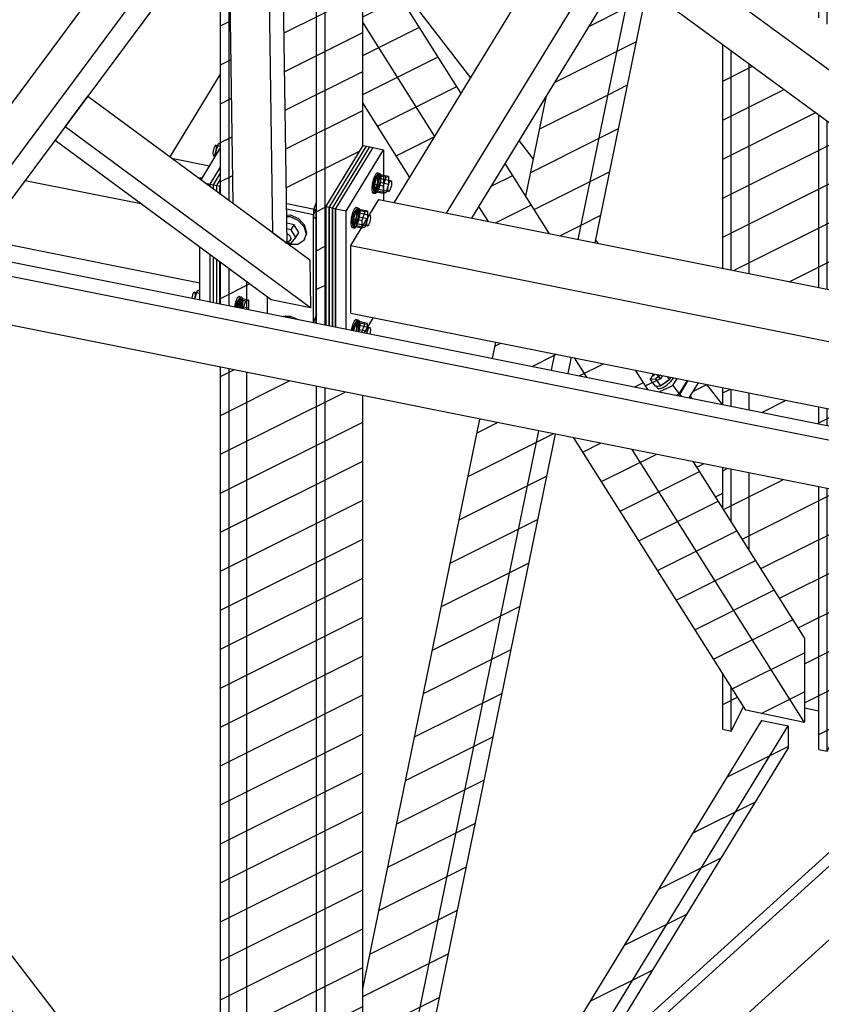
# Model space of a CAD drawing. Header units: millimetres. Extents: x 1838 to 190192, y -28 to 11710.
# Tile 30 of 80: x 58180 to 59334, y 952 to 2371. Entities that reach past the tile are written whole.
import ezdxf

# ---------------------------------------------------------------- set-up
doc = ezdxf.new("R2010")
doc.units = ezdxf.units.MM
pattern_1 = [(26.565, (59397.194, 2608.873), (-56.1266, 28.0633), [])]
pattern_2 = [(26.565, (58620.546, 2100.96), (-56.1266, 28.0633), [])]
pattern_3 = [(26.565, (58963.99, 825.477), (-56.1266, 28.0633), [])]
pattern_4 = [(26.565, (59066.435, 2675.1), (-56.1266, 28.0633), [])]
pattern_5 = [(26.565, (58777.616, 2202.53), (-56.1266, 28.0633), [])]
pattern_6 = [(26.565, (59169.62, 1845.355), (-56.127, 28.063), [])]

# ---------------------------------------------------------------- blocks, each defined once
blk = doc.blocks.new('Part-19070 - 18971')
at = {"color": 7}
for p, q in [((58398.5, 2171.3), (58453.2, 2160.4)), ((58187.6, 2139.1), (58354, 2105.8)), ((58124.9, 2054.5), (58438.9, 1991.7))]:
    blk.add_line(p, q, dxfattribs=at)
blk = doc.blocks.new('Part-18975 - 18971')
h = blk.add_hatch()
h.set_pattern_fill('', color=96, scale=50, style=0, pattern_type=0)
h.set_pattern_definition(pattern_1)
h.paths.add_polyline_path([(59397.2, 2324.9), (59397.2, 2608.9), (59343.1, 2619.7), (59330.9, 2622.2), (59230.5, 2642.3), (59204.8, 2647.4), (59192.5, 2649.9), (59192.5, 2474.9), (59204.8, 2465.9), (59230.5, 2447.1), (59233.2, 2445.1), (59258.8, 2426.3), (59343.1, 2364.5)])
h = blk.add_hatch()
h.set_pattern_fill('', color=96, scale=50, style=0, pattern_type=0)
h.set_pattern_definition(pattern_1)
h.paths.add_polyline_path([(59397.2, 1971.4), (59397.2, 2185.1), (59356.6, 2214.9), (59343.1, 2224.8), (59330.9, 2233.7), (59230.5, 2307.3), (59204.8, 2326.2), (59192.5, 2335.1), (59192.5, 2012.4), (59204.8, 2009.9), (59230.5, 2004.8), (59356.6, 1979.5)])
h = blk.add_hatch()
h.set_pattern_fill('', color=96, scale=50, style=0, pattern_type=0)
h.set_pattern_definition(pattern_1)
h.paths.add_polyline_path([(59394, 1775.9), (59397.2, 1781.1), (59397.2, 1799.8), (59343.1, 1810.6), (59330.9, 1813.1), (59258.8, 1827.5), (59233.2, 1832.6), (59230.5, 1833.2), (59204.8, 1838.3), (59192.5, 1840.8), (59192.5, 1816.3), (59204.8, 1813.8), (59230.5, 1808.7), (59233.2, 1808.1), (59258.8, 1803), (59343.1, 1786.1)])
h = blk.add_hatch()
h.set_pattern_fill('', color=96, scale=50, style=0, pattern_type=0)
h.set_pattern_definition(pattern_1)
h.paths.add_polyline_path([(59343.1, 1316.7), (59397.2, 1422.3), (59397.2, 1620.6), (59356.6, 1583.9), (59356.6, 1690), (59358, 1692.2), (59356.6, 1692.5), (59258.8, 1712), (59253.5, 1713.1), (59230.5, 1717.7), (59204.8, 1722.9), (59192.5, 1725.3), (59192.5, 1666.9), (59204.8, 1647.5), (59230.5, 1606.7), (59310.2, 1480.4), (59310.2, 1379.2), (59330.9, 1374.9), (59330.9, 1319.3)])
h = blk.add_hatch()
h.set_pattern_fill('', color=96, scale=50, style=0, pattern_type=0)
h.set_pattern_definition(pattern_1)
h.paths.add_polyline_path([(59204.8, 1345.9), (59222.6, 1380.7), (59204.8, 1409), (59192.5, 1428.4), (59192.5, 1348.5)])
at = {"color": 96}
for p, q in [((59192.5, 2474.9), (59192.5, 2649.9)), ((59204.8, 2465.9), (59204.8, 2647.4)), ((59230.5, 2447.1), (59230.5, 2642.3)), ((59330.9, 2373.5), (59330.9, 2622.2)), ((59343.1, 2364.5), (59343.1, 2619.7)), ((59397.2, 2324.9), (59397.2, 2608.9)), ((59192.5, 2012.4), (59192.5, 2335.1)), ((59204.8, 2009.9), (59204.8, 2326.2)), ((59230.5, 2004.8), (59230.5, 2307.3)), ((59330.9, 1984.7), (59330.9, 2233.7)), ((59343.1, 1982.2), (59343.1, 2224.8)), ((59397.2, 1971.4), (59397.2, 2185.1)), ((59192.5, 1816.3), (59192.5, 1840.8)), ((59204.8, 1813.8), (59204.8, 1838.3)), ((59230.5, 1808.7), (59230.5, 1833.2)), ((59330.9, 1788.6), (59330.9, 1813.1)), ((59343.1, 1786.1), (59343.1, 1810.6)), ((59397.2, 1781.1), (59397.2, 1799.8)), ((59192.5, 1666.9), (59192.5, 1725.3)), ((59204.8, 1647.5), (59204.8, 1722.9)), ((59230.5, 1606.7), (59230.5, 1717.7)), ((59330.9, 1319.3), (59330.9, 1697.6)), ((59343.1, 1316.7), (59343.1, 1695.2)), ((59397.2, 1422.3), (59397.2, 1620.6)), ((59192.5, 1348.5), (59192.5, 1428.4)), ((59343.1, 1316.7), (59397.2, 1422.3)), ((59204.8, 1345.9), (59204.8, 1409)), ((59204.8, 1345.9), (59222.6, 1380.7)), ((59310.2, 1379.2), (59330.9, 1374.9)), ((59192.5, 1348.5), (59204.8, 1345.9)), ((59330.9, 1319.3), (59343.1, 1316.7))]:
    blk.add_line(p, q, dxfattribs=at)
blk = doc.blocks.new('Part-18977 - 18971')
h = blk.add_hatch()
h.set_pattern_fill('', color=96, scale=50, style=0, pattern_type=0)
h.set_pattern_definition(pattern_2)
h.paths.add_polyline_path([(58620.5, 1930.8), (58620.5, 2101), (58673.7, 2187.9), (58673.7, 2637.1), (58624.7, 2556.9), (58619.6, 2558), (58607.4, 2560.6), (58599.4, 2562.3), (58599.4, 2416.4), (58595.3, 2409.8), (58562.3, 2416.7), (58559.6, 2412.3), (58564.2, 2105.6), (58606.7, 2096.7), (58606.7, 1933.6), (58607.4, 1933.4), (58612.7, 1932.4)])
h = blk.add_hatch()
h.set_pattern_fill('', color=96, scale=50, style=0, pattern_type=0)
h.set_pattern_definition(pattern_2)
h.paths.add_polyline_path([(58487.1, 2106), (58481.3, 2501.4), (58480.8, 2533.7), (58469, 2517.9), (58469, 2119.3), (58481.3, 2110.3)])
h = blk.add_hatch()
h.set_pattern_fill('', color=96, scale=50, style=0, pattern_type=0)
h.set_pattern_definition(pattern_2)
h.paths.add_polyline_path([(58536.8, 1947.6), (58536.8, 1970.9), (58535.4, 1971.9), (58509.7, 1990.9), (58507, 1992.9), (58481.3, 2011.8), (58469, 2020.9), (58469, 1961.1), (58481.3, 1958.7), (58507, 1953.5)])
h = blk.add_hatch()
h.set_pattern_fill('', color=96, scale=50, style=0, pattern_type=0)
h.set_pattern_definition(pattern_2)
h.paths.add_polyline_path([(58619.6, 150), (58673.7, 221.4), (58673.7, 436.8), (58633.1, 400.1), (58633.1, 506.2), (58660.2, 550.4), (58673.7, 562.7), (58673.7, 577.1), (58665.7, 584.2), (58673.7, 597.3), (58673.7, 1829.2), (58619.6, 1840), (58607.4, 1842.5), (58507, 1862.6), (58481.3, 1867.7), (58469, 1870.2), (58469, 181.8), (58481.3, 179.2), (58507, 213.1), (58607.4, 191.9), (58607.4, 152.6)])
at = {"color": 96}
for p, q in [((58673.7, 2187.9), (58673.7, 2637.1)), ((58607.4, 1933.4), (58607.4, 2560.6)), ((58619.6, 1931), (58619.6, 2558)), ((58469, 2119.3), (58469, 2517.9)), ((58481.3, 2110.3), (58481.3, 2501.4)), ((58469, 1961.1), (58469, 2020.9)), ((58481.3, 1958.7), (58481.3, 2011.8)), ((58507, 1953.5), (58507, 1992.9)), ((58469, 181.8), (58469, 1870.2)), ((58481.3, 179.2), (58481.3, 1867.7)), ((58507, 213.1), (58507, 1862.6)), ((58607.4, 152.6), (58607.4, 1842.5)), ((58619.6, 150), (58619.6, 1840)), ((58673.7, 597.3), (58673.7, 1829.2))]:
    blk.add_line(p, q, dxfattribs=at)
blk = doc.blocks.new('Part-55532 - 18971')
at = {"color": 7}
for p, q in [((56514.1, 2352.6), (61313.5, 1391.6)), ((61300, 1373.5), (56500.7, 2334.4)), ((61297.7, 1303.8), (56498.4, 2264.7))]:
    blk.add_line(p, q, dxfattribs=at)
blk = doc.blocks.new('Part-20197 - 18971')
at = {"color": 7}
for p, q in [((58027.3, 2060.6), (58499.2, 2695.8)), ((58499.2, 2695.8), (58555.6, 2684.5)), ((58555.6, 2684.5), (58083.8, 2049.3)), ((58555.6, 2684.5), (58536, 2608)), ((58116.1, 2042.8), (58536, 2608)), ((58083.8, 2049.3), (58027.3, 2060.6))]:
    blk.add_line(p, q, dxfattribs=at)
blk = doc.blocks.new('Bolt-20224 - 18971')
at = {"color": 7}
for p, q in [((58569.7, 2088.9), (58564.4, 2088.8)), ((58564.4, 2087.1), (58568.7, 2087.2)), ((58568.7, 2087.2), (58580.5, 2082)), ((58581.5, 2083.7), (58569.7, 2088.9)), ((58575.2, 2075.3), (58564.6, 2077.6)), ((58570.8, 2068.1), (58575.2, 2075.3)), ((58581.7, 2064.2), (58575.2, 2075.3)), ((58580.5, 2082), (58589.1, 2072.8)), ((58590.1, 2074.5), (58581.5, 2083.7)), ((58589.1, 2072.8), (58592.2, 2062)), ((58593.2, 2063.7), (58590.1, 2074.5)), ((58570.8, 2068.1), (58564.7, 2069.4)), ((58564.8, 2062.6), (58566.4, 2061.9)), ((58566.4, 2061.9), (58569.1, 2058.9)), ((58569.1, 2058.9), (58570.1, 2055.5)), ((58577.3, 2057.1), (58570.8, 2068.1)), ((58570.8, 2048.7), (58577.3, 2057.1)), ((58577.3, 2057.1), (58581.7, 2064.2)), ((58592.2, 2062), (58589.1, 2052.6)), ((58590.1, 2054.2), (58593.2, 2063.7)), ((58566.4, 2050.6), (58565, 2050.6)), ((58565, 2050), (58570.8, 2048.7)), ((58568.7, 2046.8), (58565.3, 2048.3)), ((58569.1, 2052.4), (58566.4, 2050.6)), ((58580.5, 2047), (58568.7, 2046.8)), ((58570.1, 2055.5), (58569.1, 2052.4)), ((58569.1, 2052.4), (58570.8, 2055.2)), ((58589.1, 2052.6), (58580.5, 2047)), ((58589.1, 2052.6), (58590.1, 2054.2)), ((58569.7, 1943.3), (58559.3, 1943.1)), ((58566.8, 1941.6), (58568.7, 1941.6)), ((58568.7, 1941.6), (58570.5, 1940.8)), ((58579.2, 1939.1), (58569.7, 1943.3))]:
    blk.add_line(p, q, dxfattribs=at)
blk = doc.blocks.new('Part-19216 - 18971')
h = blk.add_hatch()
h.set_pattern_fill('', color=96, scale=50, style=0, pattern_type=0)
h.set_pattern_definition(pattern_3)
h.paths.add_polyline_path([(58868.9, 739.4), (58964, 825.5), (59008.4, 865.7), (59286.7, 1321), (59286.6, 1353.4), (59249, 1361.3)])
h = blk.add_hatch()
h.set_pattern_fill('', color=96, scale=50, style=0, pattern_type=0)
h.set_pattern_definition(pattern_3)
h.paths.add_polyline_path([(58673.7, 318.1), (58776.9, 487), (58764, 498.3), (58752.6, 508.2), (58696.7, 457.6), (58673.7, 420)])
at = {"color": 96}
for p, q in [((58868.9, 739.4), (59249, 1361.3)), ((58964, 825.5), (59286.6, 1353.4)), ((59249, 1361.3), (59286.6, 1353.4)), ((59286.6, 1353.4), (59286.7, 1321)), ((59008.4, 865.7), (59286.7, 1321)), ((58673.7, 350.5), (58764, 498.3)), ((58673.7, 318.1), (58776.9, 487)), ((58673.7, 420), (58696.7, 457.6))]:
    blk.add_line(p, q, dxfattribs=at)
blk = doc.blocks.new('Part-20203 - 18971')
at = {"color": 7}
for p, q in [((58499.2, 2695.8), (58555.6, 2684.5)), ((58555.6, 2684.5), (58536, 2608)), ((58565, 2048.5), (58555.6, 2684.5)), ((58536, 2608), (58544, 2064)), ((58487.1, 2106), (58480.8, 2533.7)), ((58544, 2064), (58565, 2048.5))]:
    blk.add_line(p, q, dxfattribs=at)
blk = doc.blocks.new('Part-20223 - 18971')
at = {"color": 7}
for p, q in [((58606.7, 2096.7), (58564.2, 2105.6)), ((58564.3, 2098.1), (58602.7, 2090)), ((58602.7, 2090), (58606.7, 2096.7)), ((58602.7, 1934.4), (58602.7, 2090)), ((58606.7, 1933.6), (58606.7, 2096.7)), ((58536.8, 1947.6), (58536.8, 1970.9))]:
    blk.add_line(p, q, dxfattribs=at)
blk = doc.blocks.new('Part-19212 - 18971')
at = {"color": 7}
for p, q in [((59020.9, 2600.7), (59066.4, 2675.1)), ((59079.3, 2557.9), (59141.7, 2660)), ((59107.4, 2537.3), (59177.9, 2652.8)), ((58719.3, 2107.1), (58961.9, 2504.1)), ((58794.6, 2092), (59020.3, 2461.3)), ((58830.8, 2084.8), (59048.4, 2440.8))]:
    blk.add_line(p, q, dxfattribs=at)
blk = doc.blocks.new('Part-19213 - 18971')
at = {"color": 7}
for p, q in [((58673.7, 2627), (58711, 2688)), ((58673.9, 2489.1), (58769.3, 2645.3)), ((58694.5, 2456.4), (58797.4, 2624.7)), ((58396.2, 2173), (58469, 2292.2))]:
    blk.add_line(p, q, dxfattribs=at)
blk = doc.blocks.new('Part-19257 - 18971')
at = {"color": 7}
for p, q in [((58406.1, 713.5), (57370.6, 2058.1)), ((58379.1, 669.3), (57340.4, 2017.9)), ((58320, 641.6), (57281.4, 1990.3)), ((58406.1, 713.5), (58379.1, 669.3)), ((58379.1, 669.3), (58320, 641.6))]:
    blk.add_line(p, q, dxfattribs=at)
blk = doc.blocks.new('Part-19272 - 18971')
h = blk.add_hatch()
h.set_pattern_fill('', color=96, scale=50, style=0, pattern_type=0)
h.set_pattern_definition(pattern_4)
h.paths.add_polyline_path([(58984.3, 2054.1), (59061.9, 2430.9), (59048.4, 2440.8), (58938.6, 2261.2), (58908.8, 2116.6), (58943.1, 2062.3)])
h = blk.add_hatch()
h.set_pattern_fill('', color=96, scale=50, style=0, pattern_type=0)
h.set_pattern_definition(pattern_4)
h.paths.add_polyline_path([(59008.5, 2049.2), (59083.7, 2414.8), (59061.9, 2430.9), (58984.3, 2054.1)])
h = blk.add_hatch()
h.set_pattern_fill('', color=96, scale=50, style=0, pattern_type=0)
h.set_pattern_definition(pattern_4)
h.paths.add_polyline_path([(58945.6, 1865.7), (58950.4, 1889.2), (58865.5, 1906.2), (58860.7, 1882.7)])
h = blk.add_hatch()
h.set_pattern_fill('', color=96, scale=50, style=0, pattern_type=0)
h.set_pattern_definition(pattern_4)
h.paths.add_polyline_path([(58969.7, 1860.9), (58974.5, 1884.4), (58950.4, 1889.2), (58945.6, 1865.7)])
h = blk.add_hatch()
h.set_pattern_fill('', color=96, scale=50, style=0, pattern_type=0)
h.set_pattern_definition(pattern_4)
h.paths.add_polyline_path([(58673.7, 597.3), (58689.9, 623.9), (58723.1, 678.2), (58726.9, 681.7), (58951.7, 1773.5), (58927.6, 1778.4), (58842.7, 1795.3), (58673.7, 974.4)])
at = {"color": 96}
for p, q in [((58984.3, 2054.1), (59061.9, 2430.9)), ((59008.5, 2049.2), (59083.7, 2414.8)), ((58908.8, 2116.6), (58938.6, 2261.2)), ((58860.7, 1882.7), (58865.5, 1906.2)), ((58945.6, 1865.7), (58950.4, 1889.2)), ((58969.7, 1860.9), (58974.5, 1884.4)), ((58673.7, 974.4), (58842.7, 1795.3)), ((58689.9, 623.9), (58927.6, 1778.4)), ((58726.9, 681.7), (58951.7, 1773.5))]:
    blk.add_line(p, q, dxfattribs=at)
blk = doc.blocks.new('Part-19273 - 18971')
h = blk.add_hatch()
h.set_pattern_fill('', color=96, scale=50, style=0, pattern_type=0)
h.set_pattern_definition(pattern_5)
h.paths.add_polyline_path([(58741.5, 2143.4), (58777.6, 2202.5), (58815.5, 2264.5), (58673.7, 2489.4), (58673.7, 2250.9)])
h = blk.add_hatch()
h.set_pattern_fill('', color=96, scale=50, style=0, pattern_type=0)
h.set_pattern_definition(pattern_5)
h.paths.add_polyline_path([(58943.1, 2062.3), (58879.1, 2163.8), (58841.2, 2101.8), (58854.9, 2080)])
h = blk.add_hatch()
h.set_pattern_fill('', color=96, scale=50, style=0, pattern_type=0)
h.set_pattern_definition(pattern_5)
h.paths.add_polyline_path([(58854.9, 2080), (58841.2, 2101.8), (58830.8, 2084.8)])
h = blk.add_hatch()
h.set_pattern_fill('', color=96, scale=50, style=0, pattern_type=0)
h.set_pattern_definition(pattern_5)
h.paths.add_polyline_path([(59084.7, 1837.9), (59067, 1865.9), (58978.8, 1883.6), (58974.5, 1884.4), (58969.7, 1860.9), (58996.5, 1855.5)])
h = blk.add_hatch()
h.set_pattern_fill('', color=96, scale=50, style=0, pattern_type=0)
h.set_pattern_definition(pattern_5)
h.paths.add_polyline_path([(59310.2, 1358.3), (59310.2, 1480.4), (59150.3, 1733.7), (59062.2, 1751.4), (58978.1, 1768.2), (59225.5, 1376.1)])
at = {"color": 96}
for p, q in [((58815.5, 2264.5), (58673.7, 2489.4)), ((58777.6, 2202.5), (58673.7, 2367.3)), ((58741.5, 2143.4), (58673.7, 2250.9)), ((58943.1, 2062.3), (58879.1, 2163.8)), ((58854.9, 2080), (58841.2, 2101.8)), ((58996.5, 1855.5), (58978.8, 1883.6)), ((59084.7, 1837.9), (59067, 1865.9)), ((59225.5, 1376.1), (58978.1, 1768.2)), ((59310.2, 1358.3), (59062.2, 1751.4)), ((59310.2, 1480.4), (59150.3, 1733.7)), ((59310.2, 1480.4), (59310.2, 1358.3)), ((59310.2, 1358.3), (59225.5, 1376.1))]:
    blk.add_line(p, q, dxfattribs=at)
blk = doc.blocks.new('Part-19696 - 18971')
at = {"color": 7}
for p, q in [((58733.4, 596.9), (59766.7, 1532.5)), ((58760.4, 641.2), (59755.6, 1542.2)), ((58793, 544.8), (59826.4, 1480.4)), ((58760.4, 641.2), (58733.4, 596.9)), ((58733.4, 596.9), (58793, 544.8))]:
    blk.add_line(p, q, dxfattribs=at)
blk = doc.blocks.new('Part-19312 - 18971')
at = {"color": 7}
for p, q in [((58656.5, 2045.2), (58697.1, 2111.6)), ((58697.1, 2111.6), (59663, 1918.2)), ((58656.5, 2045.2), (59614.9, 1853.3)), ((58656.5, 1948.1), (58656.5, 2045.2)), ((58656.5, 1948.1), (59552.1, 1768.8))]:
    blk.add_line(p, q, dxfattribs=at)
blk = doc.blocks.new('Part-19323 - 18971')
at = {"color": 7}
for p, q in [((58634.7, 2098), (58688.8, 2186.5)), ((58688.8, 2186.5), (58703.8, 2183.3)), ((58649.7, 2094.8), (58703.8, 2183.3)), ((58703.8, 2183.3), (58703.8, 2110.2)), ((58649.7, 2094.8), (58634.7, 2098)), ((58634.7, 2098), (58634.7, 1928)), ((58649.7, 1925), (58649.7, 2094.8)), ((58676.2, 1919.7), (58689.5, 1941.5))]:
    blk.add_line(p, q, dxfattribs=at)
blk = doc.blocks.new('Part-19324 - 18971')
at = {"color": 7}
for p, q in [((58630, 2099), (58684.1, 2187.5)), ((58634.7, 2098), (58688.8, 2186.5)), ((58684.1, 2187.5), (58688.8, 2186.5)), ((58634.7, 2098), (58630, 2099)), ((58630, 2099), (58630, 1928.9)), ((58634.7, 1928), (58634.7, 2098))]:
    blk.add_line(p, q, dxfattribs=at)
blk = doc.blocks.new('Part-19325 - 18971')
at = {"color": 7}
for p, q in [((58625.3, 2100), (58679.3, 2188.5)), ((58630, 2099), (58684.1, 2187.5)), ((58679.3, 2188.5), (58684.1, 2187.5)), ((58630, 2099), (58625.3, 2100)), ((58625.3, 2100), (58625.3, 1929.9)), ((58630, 1928.9), (58630, 2099))]:
    blk.add_line(p, q, dxfattribs=at)
blk = doc.blocks.new('Part-19326 - 18971')
at = {"color": 7}
for p, q in [((58620.5, 2101), (58674.6, 2189.5)), ((58625.3, 2100), (58679.3, 2188.5)), ((58674.6, 2189.5), (58679.3, 2188.5)), ((58625.3, 2100), (58620.5, 2101)), ((58620.5, 2101), (58620.5, 1930.8)), ((58625.3, 1929.9), (58625.3, 2100))]:
    blk.add_line(p, q, dxfattribs=at)
blk = doc.blocks.new('Bolt-19327 - 18971')
at = {"color": 7}
for p, q in [((58689.4, 2142), (58687.6, 2134.5)), ((58692, 2147.8), (58689.4, 2142)), ((58694.8, 2146.2), (58690.7, 2134)), ((58691, 2141.3), (58692, 2143.3)), ((58694.5, 2150.3), (58692, 2147.8)), ((58692, 2143.3), (58693, 2144.6)), ((58692.3, 2141.4), (58694.8, 2147.2)), ((58693, 2144.6), (58693.9, 2144.9)), ((58693.3, 2143.4), (58714, 2139.1)), ((58693.9, 2144.9), (58694.6, 2144.4)), ((58696.4, 2148.9), (58694.5, 2150.3)), ((58694.5, 2150.3), (58697.3, 2149.7)), ((58694.6, 2144.4), (58695, 2143)), ((58694.8, 2147.2), (58697.3, 2149.7)), ((58698.9, 2147.3), (58694.8, 2146.2)), ((58707, 2143.7), (58694.8, 2146.2)), ((58695, 2143), (58695.2, 2140.9)), ((58697.1, 2143.9), (58696.4, 2148.9)), ((58696.4, 2136.7), (58697.1, 2143.9)), ((58697.3, 2149.7), (58699.2, 2148.3)), ((58711.1, 2144.7), (58698.9, 2147.3)), ((58698.9, 2136.1), (58698.9, 2147.3)), ((58699.2, 2148.3), (58699.9, 2143.3)), ((58699.9, 2143.3), (58699.2, 2136.2)), ((58707, 2143.7), (58703, 2131.4)), ((58707, 2143.7), (58711.1, 2144.7)), ((58711.1, 2144.7), (58711.1, 2133.5)), ((58687.6, 2134.5), (58686.9, 2127.3)), ((58688.8, 2130.4), (58688.9, 2133)), ((58688.9, 2128.3), (58688.8, 2130.4)), ((58688.9, 2133), (58689.4, 2135.9)), ((58689.4, 2126.9), (58688.9, 2128.3)), ((58689.4, 2135.9), (58690.1, 2138.8)), ((58689.7, 2126.7), (58690.4, 2133.9)), ((58690.1, 2138.8), (58691, 2141.3)), ((58690.4, 2133.9), (58692.3, 2141.4)), ((58690.6, 2127.8), (58711.3, 2123.4)), ((58690.7, 2134), (58703, 2131.4)), ((58690.7, 2134), (58690.7, 2122.8)), ((58692, 2127.9), (58691, 2126.7)), ((58693, 2129.9), (58692, 2127.9)), ((58692, 2123.5), (58694.5, 2129.3)), ((58693.9, 2132.5), (58693, 2129.9)), ((58694.6, 2135.4), (58693.9, 2132.5)), ((58694.5, 2129.3), (58696.4, 2136.7)), ((58695, 2138.3), (58694.6, 2135.4)), ((58694.8, 2123.8), (58698.9, 2136.1)), ((58697.3, 2128.7), (58694.8, 2122.9)), ((58695.2, 2140.9), (58695, 2138.3)), ((58699.2, 2136.2), (58697.3, 2128.7)), ((58711.1, 2133.5), (58698.9, 2136.1)), ((58703, 2131.4), (58703, 2120.2)), ((58711.1, 2133.5), (58707, 2121.2)), ((58710, 2126.8), (58710.3, 2130.7)), ((58710.3, 2130.7), (58711.3, 2134.6)), ((58711.3, 2134.6), (58712.7, 2137.7)), ((58712.7, 2137.7), (58714, 2139.1)), ((58714, 2127.9), (58712.7, 2124.8)), ((58714, 2139.1), (58715, 2138.3)), ((58715, 2131.9), (58714, 2127.9)), ((58715, 2138.3), (58715.4, 2135.7)), ((58715.4, 2135.7), (58715, 2131.9)), ((58686.9, 2127.3), (58687.6, 2122.4)), ((58687.6, 2122.4), (58689.4, 2121)), ((58690.1, 2126.3), (58689.4, 2126.9)), ((58689.4, 2121), (58692, 2123.5)), ((58689.4, 2121), (58692.3, 2120.4)), ((58690.4, 2121.8), (58689.7, 2126.7)), ((58691, 2126.7), (58690.1, 2126.3)), ((58692.3, 2120.4), (58690.4, 2121.8)), ((58690.7, 2122.8), (58694.8, 2123.8)), ((58703, 2120.2), (58690.7, 2122.8)), ((58694.8, 2122.9), (58692.3, 2120.4)), ((58707, 2121.2), (58694.8, 2123.8)), ((58707, 2121.2), (58703, 2120.2)), ((58710.3, 2124.2), (58710, 2126.8)), ((58711.3, 2123.4), (58710.3, 2124.2)), ((58712.7, 2124.8), (58711.3, 2123.4)), ((58607, 2108.6), (58602.9, 2096.3)), ((58607, 2108.6), (58607.4, 2108.7)), ((58607.4, 2108.5), (58607, 2108.6)), ((58664.1, 2100.5), (58661.6, 2098)), ((58665.9, 2099.1), (58664.1, 2100.5)), ((58664.1, 2100.5), (58666.9, 2099.9)), ((58664.4, 2097.4), (58666.9, 2099.9)), ((58666.9, 2099.9), (58668.8, 2098.5)), ((58602.9, 2096.3), (58607.4, 2095.4)), ((58602.9, 2096.3), (58602.9, 2085.1)), ((58602.9, 2085.1), (58607, 2086.2)), ((58607, 2086.2), (58607.4, 2087.4)), ((58607, 2086.2), (58607.4, 2086.1)), ((58659, 2092.2), (58657.2, 2084.7)), ((58658.5, 2083.2), (58659, 2086.1)), ((58661.6, 2098), (58659, 2092.2)), ((58659, 2086.1), (58659.7, 2089)), ((58659.7, 2089), (58660.6, 2091.5)), ((58660, 2084.1), (58661.8, 2091.6)), ((58664.4, 2096.5), (58660.3, 2084.2)), ((58660.6, 2091.5), (58661.6, 2093.5)), ((58661.6, 2093.5), (58662.5, 2094.8)), ((58661.8, 2091.6), (58664.4, 2097.4)), ((58662.5, 2094.8), (58663.4, 2095.1)), ((58662.9, 2093.7), (58683.6, 2089.3)), ((58663.4, 2095.1), (58664.2, 2094.6)), ((58664.2, 2085.6), (58663.4, 2082.7)), ((58664.1, 2079.5), (58665.9, 2087)), ((58664.2, 2094.6), (58664.6, 2093.2)), ((58664.6, 2088.5), (58664.2, 2085.6)), ((58668.4, 2097.5), (58664.4, 2096.5)), ((58676.6, 2093.9), (58664.4, 2096.5)), ((58664.4, 2074), (58668.4, 2086.3)), ((58664.6, 2093.2), (58664.8, 2091.1)), ((58664.8, 2091.1), (58664.6, 2088.5)), ((58666.6, 2094.1), (58665.9, 2099.1)), ((58665.9, 2087), (58666.6, 2094.1)), ((58668.8, 2086.4), (58666.9, 2078.9)), ((58680.7, 2094.9), (58668.4, 2097.5)), ((58668.4, 2086.3), (58668.4, 2097.5)), ((58680.7, 2083.7), (58668.4, 2086.3)), ((58668.8, 2098.5), (58669.4, 2093.5)), ((58669.4, 2093.5), (58668.8, 2086.4)), ((58676.6, 2093.9), (58672.6, 2081.6)), ((58676.6, 2093.9), (58680.7, 2094.9)), ((58680.7, 2094.9), (58680.7, 2083.7)), ((58680.9, 2084.9), (58682.3, 2087.9)), ((58682.3, 2087.9), (58683.6, 2089.3)), ((58683.6, 2089.3), (58684.6, 2088.5)), ((58684.6, 2088.5), (58685, 2085.9)), ((58685, 2085.9), (58684.6, 2082.1)), ((58602.9, 2085.1), (58607.4, 2084.2)), ((58657.2, 2084.7), (58656.5, 2077.5)), ((58656.5, 2077.5), (58657.2, 2072.6)), ((58657.2, 2072.6), (58659, 2071.2)), ((58658.3, 2080.6), (58658.5, 2083.2)), ((58658.5, 2078.5), (58658.3, 2080.6)), ((58659, 2077.1), (58658.5, 2078.5)), ((58659.7, 2076.5), (58659, 2077.1)), ((58659, 2071.2), (58661.6, 2073.7)), ((58659, 2071.2), (58661.8, 2070.6)), ((58659.3, 2076.9), (58660, 2084.1)), ((58660, 2072), (58659.3, 2076.9)), ((58660.6, 2076.9), (58659.7, 2076.5)), ((58661.8, 2070.6), (58660, 2072)), ((58660.2, 2078), (58680.9, 2073.7)), ((58660.3, 2084.2), (58672.6, 2081.6)), ((58660.3, 2084.2), (58660.3, 2073)), ((58660.3, 2073), (58664.4, 2074)), ((58672.6, 2070.4), (58660.3, 2073)), ((58661.6, 2078.2), (58660.6, 2076.9)), ((58662.5, 2080.2), (58661.6, 2078.2)), ((58661.6, 2073.7), (58664.1, 2079.5)), ((58664.4, 2073.1), (58661.8, 2070.6)), ((58663.4, 2082.7), (58662.5, 2080.2)), ((58666.9, 2078.9), (58664.4, 2073.1)), ((58676.6, 2071.5), (58664.4, 2074)), ((58672.6, 2081.6), (58672.6, 2070.4)), ((58676.6, 2071.5), (58672.6, 2070.4)), ((58680.7, 2083.7), (58676.6, 2071.5)), ((58679.6, 2077), (58679.9, 2080.9)), ((58679.9, 2074.4), (58679.6, 2077)), ((58679.9, 2080.9), (58680.9, 2084.9)), ((58680.9, 2073.7), (58679.9, 2074.4)), ((58682.3, 2075), (58680.9, 2073.7)), ((58683.6, 2078.1), (58682.3, 2075)), ((58684.6, 2082.1), (58683.6, 2078.1)), ((58607, 1946.8), (58602.9, 1934.5)), ((58607, 1946.8), (58607.4, 1946.9)), ((58607.4, 1946.7), (58607, 1946.8)), ((58602.9, 1934.5), (58607.4, 1933.6)), ((58602.9, 1934.5), (58602.9, 1934.3)), ((58659, 1930.4), (58657.3, 1923.4)), ((58661.6, 1936.2), (58659, 1930.4)), ((58659.7, 1927.2), (58660.6, 1929.7)), ((58660.1, 1922.9), (58661.8, 1929.8)), ((58664.4, 1934.7), (58660.5, 1922.8)), ((58660.6, 1929.7), (58661.6, 1931.7)), ((58664.1, 1938.7), (58661.6, 1936.2)), ((58661.6, 1931.7), (58662.5, 1933)), ((58661.8, 1929.8), (58664.4, 1935.6)), ((58662.5, 1933), (58663.4, 1933.3)), ((58662.9, 1931.9), (58683.6, 1927.5)), ((58663.4, 1933.3), (58664.2, 1932.8)), ((58665.9, 1937.3), (58664.1, 1938.7)), ((58664.1, 1938.7), (58666.9, 1938.1)), ((58664.2, 1932.8), (58664.6, 1931.4)), ((58664.4, 1935.6), (58666.9, 1938.1)), ((58668.4, 1935.7), (58664.4, 1934.7)), ((58676.6, 1932.1), (58664.4, 1934.7)), ((58664.6, 1931.4), (58664.8, 1929.3)), ((58664.8, 1929.3), (58664.6, 1926.7)), ((58666.6, 1932.3), (58665.9, 1937.3)), ((58665.9, 1925.2), (58666.6, 1932.3)), ((58666.9, 1938.1), (58668.8, 1936.7)), ((58680.7, 1933.1), (58668.4, 1935.7)), ((58668.4, 1924.5), (58668.4, 1935.7)), ((58668.8, 1936.7), (58669.4, 1931.7)), ((58669.4, 1931.7), (58668.8, 1924.6)), ((58672.7, 1920.4), (58676.6, 1932.1)), ((58676.6, 1932.1), (58680.7, 1933.1)), ((58680.7, 1921.9), (58680.7, 1933.1)), ((58658.8, 1923.1), (58659, 1924.3)), ((58659, 1924.3), (58659.7, 1927.2)), ((58664.2, 1923.8), (58663.7, 1922.2)), ((58664.6, 1926.7), (58664.2, 1923.8)), ((58665.1, 1921.9), (58665.9, 1925.2)), ((58667.4, 1921.4), (58668.4, 1924.5)), ((58668.8, 1924.6), (58668, 1921.3)), ((58668.4, 1924.5), (58680.7, 1921.9)), ((58679.7, 1919), (58680.7, 1921.9)), ((58679.9, 1919.1), (58680.9, 1923.1)), ((58679.9, 1918.9), (58679.9, 1919.1)), ((58680.9, 1923.1), (58682.3, 1926.1)), ((58682.3, 1926.1), (58683.6, 1927.5)), ((58683.6, 1927.5), (58684.6, 1926.7)), ((58684.6, 1920.3), (58684.1, 1918.1)), ((58684.6, 1926.7), (58685, 1924.1)), ((58685, 1924.1), (58684.6, 1920.3))]:
    blk.add_line(p, q, dxfattribs=at)
blk = doc.blocks.new('Part-19545 - 18971')
at = {"color": 7}
for p, q in [((58916.2, 2613.3), (59734.1, 2013.9)), ((58877.2, 2566.2), (59697.7, 1964.9))]:
    blk.add_line(p, q, dxfattribs=at)
blk = doc.blocks.new('Part-19732 - 18971')
at = {"color": 7}
for p, q in [((58458.7, 2132.8), (58469, 2149.8)), ((58458.7, 2132.8), (58463.4, 2131.8)), ((58458.7, 2127), (58458.7, 2132.8)), ((58463.4, 2131.8), (58469, 2141.1)), ((58463.4, 2123.5), (58463.4, 2131.8)), ((58458.7, 1963.2), (58458.7, 2028.5)), ((58463.4, 1962.3), (58463.4, 2025))]:
    blk.add_line(p, q, dxfattribs=at)
blk = doc.blocks.new('Part-19687 - 18971')
at = {"color": 7}
for p, q in [((58279.7, 2817.2), (58265.6, 2835.4)), ((58470.6, 2753.1), (58460.4, 2766.3)), ((58456.2, 2692.3), (58411.9, 2749.9)), ((58437.3, 2612.5), (58348.1, 2728.4)), ((58469, 2675.7), (58462.8, 2683.8)), ((58829.4, 2287.2), (58696.5, 2459.7)), ((58919.8, 2169.8), (58899.1, 2196.6)), ((59013.4, 2048.2), (59009.3, 2053.5)), ((59102.6, 1853.1), (59097.3, 1859.8)), ((59102.6, 1853.1), (59081.3, 1843.1)), ((59105.7, 1858.2), (59102.6, 1853.1))]:
    blk.add_line(p, q, dxfattribs=at)
blk = doc.blocks.new('Part-19688 - 18971')
h = blk.add_hatch()
h.set_pattern_fill('', color=96, scale=50, style=0, pattern_type=0)
h.set_pattern_definition(pattern_6)
h.paths.add_polyline_path([(59191.9, 1816.4), (59169.6, 1845.4), (59157.6, 1847.8), (59144.2, 1825.9)])
h = blk.add_hatch()
h.set_pattern_fill('', color=96, scale=50, style=0, pattern_type=0)
h.set_pattern_definition(pattern_6)
h.paths.add_polyline_path([(59192.5, 1666.9), (59192.5, 1725.3), (59150.3, 1733.7)])
at = {"color": 96}
blk.add_line((59191.9, 1816.4), (59169.6, 1845.4), dxfattribs=at)
blk = doc.blocks.new('Part-19691 - 18971')
at = {"color": 7}
for p, q in [((59130.5, 1830.9), (59142.7, 1850.8)), ((59144.2, 1825.9), (59157.6, 1847.8)), ((59127.3, 1829.3), (59130.5, 1830.9)), ((59130.5, 1830.9), (59132.4, 1828.3))]:
    blk.add_line(p, q, dxfattribs=at)
blk = doc.blocks.new('Part-19692 - 18971')
at = {"color": 7}
for p, q in [((59120.6, 1843.7), (59126.8, 1853.9)), ((59129.9, 1831.6), (59141.7, 1850.9)), ((59101, 1834.6), (59120.6, 1843.7)), ((59120.6, 1843.7), (59129.9, 1831.6)), ((59125.7, 1829.7), (59129.9, 1831.6))]:
    blk.add_line(p, q, dxfattribs=at)
blk = doc.blocks.new('Bolt-19693 - 18971')
at = {"color": 7}
for p, q in [((59092.2, 1859.7), (59088, 1852.8)), ((59094.2, 1857.2), (59091.2, 1861.1)), ((59103.1, 1858.7), (59095.4, 1853.2)), ((59088, 1852.8), (59095.4, 1853.2)), ((59095.6, 1843), (59088, 1852.8)), ((59095.4, 1853.2), (59103, 1843.3)), ((59103, 1843.3), (59115.6, 1852.3)), ((59109.4, 1847.4), (59104.7, 1844.6)), ((59105.5, 1840.6), (59111.7, 1844.3)), ((59113.8, 1851), (59109.4, 1847.4)), ((59111.7, 1844.3), (59117.6, 1849.3)), ((59115.6, 1852.3), (59112, 1856.9)), ((59115.6, 1852.3), (59117.7, 1855.8)), ((59116.3, 1853.5), (59118.1, 1855.7)), ((59117.6, 1849.3), (59121.6, 1854.1)), ((59121.6, 1854.1), (59121.9, 1854.9)), ((59095.6, 1843), (59103, 1843.3)), ((59098.4, 1840.3), (59096.3, 1843)), ((59098.3, 1842.2), (59096.7, 1843)), ((59101.9, 1843.3), (59098.3, 1842.2)), ((59098.4, 1840.3), (59100.6, 1839.1)), ((59100.6, 1839.1), (59105.5, 1840.6)), ((59148.4, 1825.1), (59145.8, 1828.5))]:
    blk.add_line(p, q, dxfattribs=at)
blk = doc.blocks.new('Part-19730 - 18971')
at = {"color": 7}
for p, q in [((58440.8, 2140.1), (58469, 2186.3)), ((58454, 2133.8), (58469, 2158.5)), ((58447.5, 2135.2), (58454, 2133.8)), ((58454, 2130.4), (58454, 2133.8)), ((58438.9, 1967.2), (58438.9, 2043.1)), ((58454, 1964.2), (58454, 2032))]:
    blk.add_line(p, q, dxfattribs=at)
blk = doc.blocks.new('Part-19731 - 18971')
at = {"color": 7}
for p, q in [((58454, 2133.8), (58469, 2158.5)), ((58458.7, 2132.8), (58469, 2149.8)), ((58454, 2133.8), (58458.7, 2132.8)), ((58454, 2130.4), (58454, 2133.8)), ((58458.7, 2127), (58458.7, 2132.8)), ((58454, 1964.2), (58454, 2032)), ((58458.7, 1963.2), (58458.7, 2028.5))]:
    blk.add_line(p, q, dxfattribs=at)
blk = doc.blocks.new('Part-19733 - 18971')
at = {"color": 7}
for p, q in [((58463.4, 2131.8), (58469, 2141.1)), ((58463.4, 2131.8), (58468.1, 2130.8)), ((58463.4, 2123.5), (58463.4, 2131.8)), ((58468.1, 2130.8), (58469, 2132.4)), ((58468.1, 2120), (58468.1, 2130.8)), ((58463.4, 1962.3), (58463.4, 2025)), ((58468.1, 1961.3), (58468.1, 2021.6))]:
    blk.add_line(p, q, dxfattribs=at)
blk = doc.blocks.new('Bolt-19734 - 18971')
at = {"color": 7}
for p, q in [((58459.1, 2185.6), (58458.1, 2181.6)), ((58460.5, 2188.7), (58459.1, 2185.6)), ((58461.8, 2190), (58460.5, 2188.7)), ((58462.8, 2189.3), (58461.8, 2190)), ((58461.8, 2190), (58469, 2188.5)), ((58462.1, 2180), (58466.1, 2192.2)), ((58463.2, 2186.6), (58462.8, 2189.3)), ((58462.8, 2182.8), (58463.2, 2186.6)), ((58469, 2193), (58466.1, 2192.2)), ((58466.1, 2192.2), (58469, 2191.6)), ((58458.1, 2181.6), (58457.8, 2177.8)), ((58457.8, 2177.8), (58458.1, 2175.1)), ((58458.1, 2175.1), (58459.1, 2174.4)), ((58459.1, 2174.4), (58460.5, 2175.7)), ((58459.1, 2174.4), (58461.5, 2173.9)), ((58460.5, 2175.7), (58461.8, 2178.8)), ((58461.8, 2178.8), (58462.8, 2182.8)), ((58462.1, 2174.9), (58462.1, 2180)), ((58462.1, 2180), (58464.8, 2179.4)), ((58437.2, 2142.8), (58439.7, 2143.5)), ((58439.7, 2140.9), (58439.7, 2143.5)), ((58439.7, 2143.5), (58442.5, 2142.9)), ((58438.5, 2141.8), (58441.5, 2141.2)), ((58428.7, 1974), (58427.7, 1970)), ((58430, 1977.1), (58428.7, 1974)), ((58431.4, 1978.4), (58430, 1977.1)), ((58432.4, 1977.7), (58431.4, 1978.4)), ((58431.4, 1978.4), (58438.9, 1976.9)), ((58431.7, 1968.6), (58435.7, 1980.6)), ((58432.7, 1975), (58432.4, 1977.7)), ((58432.4, 1971.2), (58432.7, 1975)), ((58435.7, 1980.6), (58438.9, 1981.5)), ((58435.7, 1980.6), (58438.9, 1980)), ((58495.6, 1972), (58493.1, 1969.4)), ((58497.5, 1970.6), (58495.6, 1972)), ((58495.6, 1972), (58498.5, 1971.4)), ((58427.7, 1970), (58427.6, 1969.4)), ((58431.7, 1968.6), (58432.4, 1971.2)), ((58438.7, 1967.2), (58438.9, 1968)), ((58490.6, 1963.7), (58488.9, 1957.2)), ((58490.4, 1956.9), (58490.5, 1957.6)), ((58490.5, 1957.6), (58491.2, 1960.4)), ((58493.1, 1969.4), (58490.6, 1963.7)), ((58491.2, 1960.4), (58492.1, 1963)), ((58491.8, 1956.6), (58493.4, 1963.1)), ((58492.1, 1956.5), (58495.9, 1967.9)), ((58492.1, 1963), (58493.1, 1965)), ((58493.1, 1965), (58494.1, 1966.2)), ((58493.4, 1963.1), (58495.9, 1968.8)), ((58493.6, 1956.2), (58494.6, 1960.1)), ((58494.1, 1966.2), (58495, 1966.6)), ((58494.4, 1965.1), (58497.3, 1964.5)), ((58494.6, 1960.1), (58495.9, 1963.2)), ((58495, 1966.6), (58495.7, 1966.1)), ((58495.7, 1966.1), (58496.1, 1964.7)), ((58496.1, 1959.9), (58495.7, 1957)), ((58495.9, 1968.8), (58498.5, 1971.4)), ((58495.9, 1967.9), (58500, 1969)), ((58495.9, 1967.9), (58505.3, 1965.9)), ((58495.9, 1963.2), (58497.3, 1964.5)), ((58496.1, 1964.7), (58496.3, 1962.6)), ((58496.3, 1962.6), (58496.1, 1959.9)), ((58496.8, 1955.6), (58497.5, 1958.4)), ((58497.3, 1964.5), (58498.3, 1963.8)), ((58498.2, 1965.6), (58497.5, 1970.6)), ((58497.5, 1958.4), (58498.2, 1965.6)), ((58498.3, 1963.8), (58498.6, 1961.1)), ((58498.6, 1961.1), (58498.3, 1957.3)), ((58498.5, 1971.4), (58500.3, 1970)), ((58499.1, 1955.1), (58500, 1957.7)), ((58500.3, 1957.8), (58499.6, 1955)), ((58500, 1957.7), (58500, 1969)), ((58500, 1969), (58509.4, 1967)), ((58500, 1957.7), (58509.4, 1955.8)), ((58500.3, 1970), (58501, 1965)), ((58501, 1965), (58500.3, 1957.8)), ((58501.6, 1954.6), (58505.3, 1965.9)), ((58505.3, 1965.9), (58509.4, 1967)), ((58509.4, 1967), (58509.4, 1955.8)), ((58495.7, 1957), (58495.4, 1955.9)), ((58498.3, 1957.3), (58497.8, 1955.4)), ((58509.4, 1955.8), (58508.5, 1953.2))]:
    blk.add_line(p, q, dxfattribs=at)
blk = doc.blocks.new('Part-20202 - 18971')
at = {"color": 7}
for p, q in [((58245.1, 2216.4), (58277.8, 2260.4)), ((58277.8, 2260.4), (58597.4, 2024.6)), ((58598.5, 1955.7), (58245.1, 2216.4)), ((58542, 1967), (58230.6, 2196.8)), ((58597.4, 2024.6), (58598.5, 1955.7)), ((58598.5, 1955.7), (58542, 1967))]:
    blk.add_line(p, q, dxfattribs=at)

msp = doc.modelspace()

# ---------------------------------------------------------------- block references
for name in ['Part-19070 - 18971', 'Part-19687 - 18971', 'Part-20197 - 18971', 'Part-20203 - 18971', 'Part-19213 - 18971', 'Part-19272 - 18971', 'Part-19212 - 18971', 'Part-19545 - 18971', 'Part-18975 - 18971', 'Part-18977 - 18971', 'Part-19273 - 18971', 'Part-55532 - 18971', 'Part-20202 - 18971', 'Bolt-19734 - 18971', 'Part-19730 - 18971', 'Part-19326 - 18971', 'Part-19325 - 18971', 'Part-19324 - 18971', 'Part-19323 - 18971', 'Part-19731 - 18971', 'Part-19732 - 18971', 'Bolt-19327 - 18971', 'Part-19733 - 18971', 'Part-20223 - 18971', 'Part-19312 - 18971', 'Bolt-20224 - 18971', 'Part-19257 - 18971', 'Bolt-19693 - 18971', 'Part-19692 - 18971', 'Part-19691 - 18971', 'Part-19688 - 18971', 'Part-19696 - 18971', 'Part-19216 - 18971']:
    msp.add_blockref(name, (0, 0))

doc.saveas('drawing.dxf')
